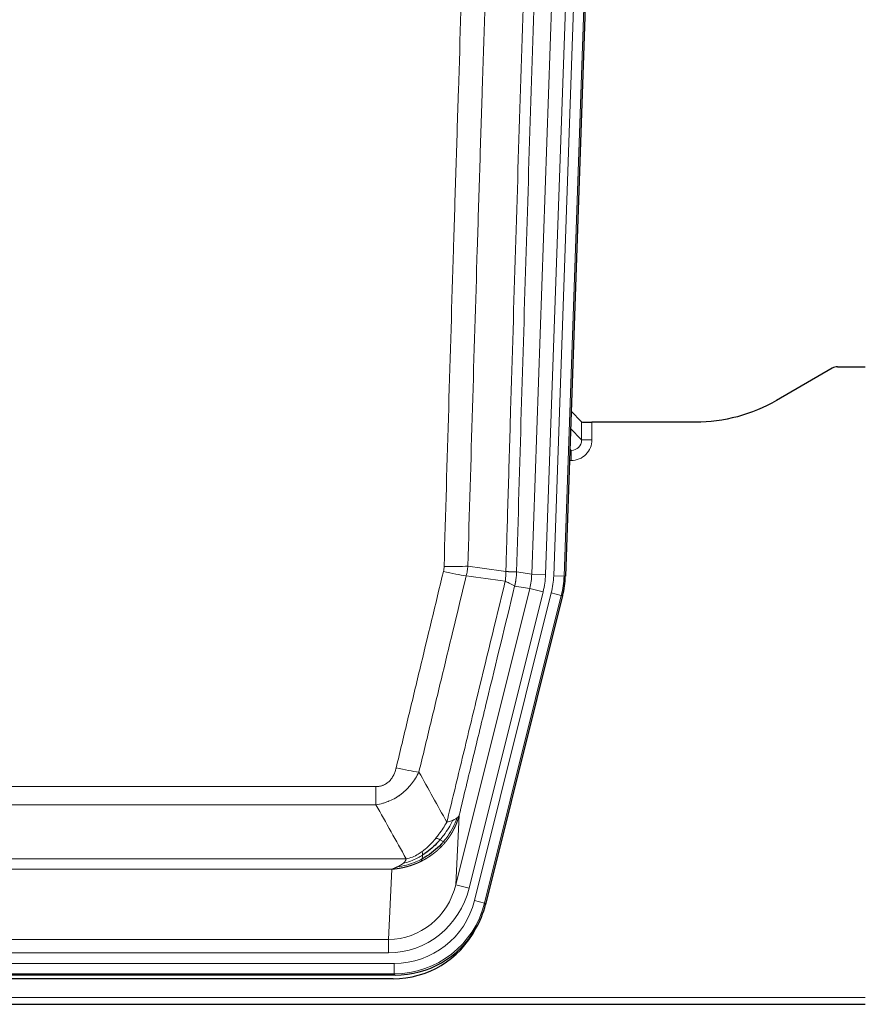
# Model space of a CAD drawing. Header units: inches. Extents: x 0 to 29700, y -16 to 21000.
# Tile 30 of 186: x 5429 to 5673, y 9386 to 9670. Entities that reach past the tile are written whole.
import ezdxf

# ---------------------------------------------------------------- set-up
doc = ezdxf.new("R2010")
doc.units = ezdxf.units.IN
doc.layers.add('254', color=7, linetype='Continuous', true_color=0xffffff)
doc.styles.add('latin_extended', font='simplex.shx')
doc.dimstyles.get("Standard").update_dxf_attribs({"dimtxt": 0.18, "dimasz": 0.18, "dimexe": 0.18, "dimexo": 0.0625, "dimgap": 0.09, "dimtad": 0, "dimtih": 1, "dimtoh": 1, "dimdec": 4, "dimzin": 0, "dimdsep": 46, "dimtxsty": 'Standard', "dimcen": 0.09, "dimadec": 0, "dimazin": 0, "dimtfac": 1, "dimtdec": 4, "dimtofl": 0, "dimtmove": 0, "dimatfit": 3, "dimfxl": 1, "dimtolj": 1, "dimtzin": 0, "dimarcsym": 0})

# ---------------------------------------------------------------- blocks, each defined once
blk = doc.blocks.new('_U9')
at = {"layer": '254', "color": 3, "linetype": 'Continuous', "lineweight": 13, "transparency": 16777216}
for p, q in [((778.09, 10345.84), (778.09, 10520.84)), ((1929.58, 10170.84), (728.09, 10170.84)), ((778.09, 9795.84), (778.09, 10170.84)), ((7290.58, 9795.84), (728.09, 9795.84)), ((778.09, 9620.84), (778.09, 9445.84))]:
    blk.add_line(p, q, dxfattribs=at)
at = {"layer": '254', "color": 3, "transparency": 16777216}
for points in [[(748.92, 10345.84), (807.25, 10345.84), (778.09, 10170.84)], [(807.25, 9620.84), (748.92, 9620.84), (778.09, 9795.84)]]:
    blk.add_solid(points, dxfattribs=at)
at = {"layer": 'Defpoints', "color": 0, "transparency": 16777216}
for p in [(778.09, 10170.84), (1979.58, 10170.84), (7340.58, 9795.84)]:
    blk.add_point(p, dxfattribs=at)
at = {"layer": '254', "color": 2, "lineweight": 13, "transparency": 16777216, "insert": (515.59, 9758.34), "char_height": 175, "attachment_point": 1, "rotation": 90, "style": 'latin_extended'}
blk.add_mtext('\\A1;\\C2;375', dxfattribs=at)

msp = doc.modelspace()

# ---------------------------------------------------------------- linework, layer by layer
at = {"layer": '254', "color": 110, "linetype": 'Continuous', "lineweight": 13}
for p, q in [((5583.619, 9509.729), (5596.73, 9885.172)), ((5599.724, 9885.067), (5586.613, 9509.624)), ((5577.28, 9510.198), (5590.346, 9884.369)), ((5594.338, 9884.23), (5581.272, 9510.059)), ((5588.478, 9552.271), (5591.692, 9548.943)), ((5591.692, 9548.943), (5591.681, 9554.174)), ((5594.68, 9554.072), (5594.69, 9549.025)), ((5588.699, 9545.935), (5588.272, 9546.378)), ((5588.256, 9545.935), (5588.699, 9545.935)), ((5588.699, 9545.935), (5588.699, 9543.016)), ((5588.699, 9543.016), (5588.154, 9543.016)), ((5572.903, 9510.813), (5577.28, 9510.198)), ((5577.28, 9510.198), (5581.272, 9510.059)), ((5586.613, 9509.624), (5583.619, 9509.729)), ((5586.613, 9509.624), (5586.987, 9509.572)), ((5576.699, 9506.063), (5572.347, 9506.675)), ((5555.347, 9420.425), (5576.699, 9506.063)), ((5559.223, 9419.459), (5580.574, 9505.097)), ((5560.748, 9415.832), (5582.922, 9504.767)), ((5585.829, 9504.042), (5563.655, 9415.107)), ((5576.699, 9506.063), (5580.574, 9505.097)), ((5585.829, 9504.042), (5582.922, 9504.767)), ((5586.202, 9503.99), (5585.829, 9504.042)), ((5326.911, 9448.78), (5532.254, 9448.78)), ((5532.254, 9443.539), (5532.254, 9448.78)), ((5532.254, 9443.539), (5326.911, 9443.539)), ((5556.304, 9440.481), (5555.347, 9420.425)), ((5318.18, 9427.92), (5540.985, 9427.92)), ((5536.872, 9424.89), (5322.292, 9424.89)), ((5535.904, 9404.611), (5536.872, 9424.89)), ((5559.223, 9419.459), (5555.347, 9420.425)), ((5563.655, 9415.107), (5560.748, 9415.832)), ((5563.655, 9415.107), (5563.948, 9414.732)), ((5323.261, 9404.611), (5535.904, 9404.611)), ((5535.904, 9400.747), (5535.904, 9404.611)), ((5535.904, 9400.747), (5323.261, 9400.747)), ((5321.672, 9397.663), (5537.493, 9397.663)), ((5537.493, 9394.667), (5537.493, 9397.663)), ((5537.493, 9394.667), (5321.672, 9394.667)), ((5537.786, 9394.292), (5537.493, 9394.667)), ((5185.582, 9387.807), (5673.582, 9387.807))]:
    msp.add_line(p, q, dxfattribs=at)
at = {"layer": '254', "color": 2, "linetype": 'Continuous', "lineweight": 25}
for p, q in [((5600.104, 9885.217), (5586.987, 9509.572)), ((5664.126, 9569.685), (5647.962, 9560.343)), ((5665.625, 9570.087), (5673.582, 9570.087)), ((5591.681, 9554.174), (5588.654, 9557.309)), ((5624.582, 9554.072), (5594.68, 9554.072)), ((5586.202, 9503.99), (5563.948, 9414.732)), ((5537.786, 9394.292), (5321.379, 9394.292)), ((5537.194, 9393.25), (5321.971, 9393.25)), ((5185.582, 9385.859), (5673.582, 9385.859))]:
    msp.add_line(p, q, dxfattribs=at)
for centre, major_axis, ratio, start_param, end_param in [((5665.628, 9567.082), (0.923, -2.86), 0.9982885, 2.8298327, 3.3530369), ((5594.679, 9554.177), (3, 0), 0.0349646, 3.1753451, 4.712515), ((5559.966, 9510.523, 0), (-26.774, 3.763), 0.9986144, 3.0370169, 3.2461684), ((5537.728, 9421.329, 0), (-16.66, 21.323), 0.9977958, 3.5187977, 3.8037475), ((5537.168, 9420.266), (-16.639, 21.297), 0.9990195, 2.4788434, 3.5628372), ((5537.728, 9421.329, 0), (-16.66, 21.323), 0.9977958, 2.4794378, 3.5187977)]:
    msp.add_ellipse(centre, major_axis=major_axis, ratio=ratio, start_param=start_param, end_param=end_param, dxfattribs=at)
at = {"layer": '254', "color": 110, "linetype": 'Continuous', "lineweight": 13}
for centre, major_axis, ratio, start_param, end_param in [((5588.687, 9549.025), (3.237, -5.067), 0.9977321, 5.7157535, 7.2865499), ((5588.687, 9548.946), (1.726, -2.474), 0.9943829, 5.6754356, 7.2462319), ((5594.69, 9548.946), (-3, -0.006), 0.0261769, 4.7123351, 6.249505), ((5551.949, 9513.518), (-9.996, 0.288), 0.1133347, 1.5740649, 2.3314742), ((5551.762, 9512.112), (-9.719, 2.353), 0.1107863, 1.5976112, 2.3432486), ((5557.254, 9510.904), (19.844, -2.789), 0.9980617, 6.1786096, 6.387761), ((5557.254, 9510.904), (23.799, -3.345), 0.9986144, 6.1786096, 6.387761), ((5559.601, 9510.574, 0), (-23.799, 3.345), 0.9986144, 3.0370169, 3.2461684), ((5559.601, 9510.574), (26.766, -3.762), 0.9989218, 6.1786096, 6.387761), ((5538.101, 9455.537), (9.722, -2.342), 0.1329353, 4.744395, 5.4873531), ((5535.983, 9425.594), (-1.001, -20.961), 0.9530564, 0.0460885, 1.3674009), ((5535.983, 9425.594, 0), (-1.185, -24.82), 0.9658521, 0.0460885, 1.3674009), ((5537.441, 9421.696, 0), (-14.809, 18.954), 0.9977958, 2.4794378, 3.8037475), ((5537.441, 9421.696), (16.651, -21.313), 0.9982842, 5.6210305, 6.9453401)]:
    msp.add_ellipse(centre, major_axis=major_axis, ratio=ratio, start_param=start_param, end_param=end_param, dxfattribs=at)
for points, knots in [([(5569.814, 9510.944), (5569.87, 9512.877), (5569.925, 9514.811), (5570.037, 9518.678), (5570.206, 9524.48), (5570.601, 9538.02), (5570.945, 9549.633), (5571.638, 9572.866), (5572.578, 9603.865), (5574.037, 9650.43), (5575.041, 9681.516), (5575.615, 9699.014), (5575.679, 9700.958), (5575.807, 9704.847), (5576, 9710.681), (5576.451, 9724.294), (5576.843, 9735.965), (5577.171, 9745.691), (5577.237, 9747.637), (5577.369, 9751.527), (5577.567, 9757.363), (5578.032, 9770.98), (5578.435, 9782.651), (5579.247, 9805.992), (5580.344, 9837.11), (5581.471, 9868.223), (5582.043, 9883.777)], [0, 0, 0, 0, 0.015625, 0.015625, 0.03125, 0.0625, 0.125, 0.125, 0.25, 0.375, 0.5, 0.5, 0.515625, 0.515625, 0.53125, 0.5625, 0.625, 0.625, 0.640625, 0.640625, 0.65625, 0.6875, 0.75, 0.75, 0.875, 1, 1, 1, 1]), ([(5585.098, 9882.302), (5584.528, 9866.803), (5583.404, 9835.801), (5582.31, 9804.795), (5581.5, 9781.537), (5581.099, 9769.908), (5580.635, 9756.34), (5580.437, 9750.525), (5580.306, 9746.648), (5580.24, 9744.71), (5579.912, 9735.018), (5579.522, 9723.389), (5579.072, 9709.825), (5578.88, 9704.013), (5578.752, 9700.138), (5578.688, 9698.2), (5578.116, 9680.765), (5577.115, 9649.792), (5575.66, 9603.396), (5574.254, 9557.067), (5573.348, 9526.224), (5572.903, 9510.813)], [0, 0, 0, 0, 0.125, 0.25, 0.25, 0.3125, 0.34375, 0.359375, 0.359375, 0.375, 0.375, 0.4375, 0.46875, 0.484375, 0.484375, 0.5, 0.5, 0.625, 0.75, 0.875, 1, 1, 1, 1]), ([(5551.949, 9512.384), (5552.387, 9527.622), (5553.277, 9558.122), (5554.198, 9588.67), (5554.9, 9611.598), (5555.136, 9619.244), (5555.612, 9634.542), (5555.852, 9642.194), (5556.577, 9665.158), (5557.068, 9680.474), (5557.692, 9699.628), (5557.817, 9703.458), (5558.068, 9711.12), (5558.447, 9722.612), (5558.829, 9734.105), (5559.6, 9757.09), (5560.642, 9787.737), (5562.25, 9833.709), (5563.35, 9864.357), (5563.908, 9879.682)], [0, 0, 0, 0, 0.125, 0.25, 0.25, 0.3125, 0.3125, 0.375, 0.375, 0.5, 0.5, 0.53125, 0.53125, 0.5625, 0.625, 0.625, 0.75, 0.875, 1, 1, 1, 1]), ([(5570.791, 9879.339), (5570.233, 9864.033), (5569.131, 9833.423), (5567.521, 9787.508), (5566.477, 9756.899), (5565.706, 9733.943), (5565.323, 9722.465), (5564.944, 9710.987), (5564.692, 9703.335), (5564.567, 9699.509), (5563.943, 9680.379), (5563.451, 9665.082), (5562.724, 9642.146), (5562.484, 9634.504), (5562.008, 9619.225), (5561.772, 9611.589), (5561.069, 9588.689), (5560.147, 9558.179), (5559.255, 9527.717), (5558.817, 9512.498)], [0, 0, 0, 0, 0.125, 0.25, 0.375, 0.375, 0.4375, 0.46875, 0.46875, 0.5, 0.5, 0.625, 0.625, 0.6875, 0.6875, 0.75, 0.75, 0.875, 1, 1, 1, 1]), ([(5551.949, 9512.384), (5551.942, 9512.145), (5551.924, 9511.909), (5551.861, 9511.438), (5551.818, 9511.204), (5551.762, 9510.972)], [0, 0, 0, 0, 0.5, 0.5, 1, 1, 1, 1]), ([(5538.101, 9454.171), (5539.235, 9458.898), (5540.37, 9463.627), (5542.642, 9473.088), (5543.78, 9477.821), (5547.195, 9492.021), (5549.476, 9501.494), (5551.762, 9510.972)], [0, 0, 0, 0, 0.25, 0.25, 0.5, 0.5, 1, 1, 1, 1]), ([(5558.358, 9509.699), (5556.07, 9500.233), (5553.786, 9490.774), (5550.367, 9476.593), (5549.228, 9471.867), (5546.953, 9462.419), (5545.816, 9457.697), (5544.681, 9452.976)], [0, 0, 0, 0, 0.5, 0.5, 0.75, 0.75, 1, 1, 1, 1]), ([(5569.814, 9510.944), (5569.793, 9510.466), (5569.777, 9509.99), (5569.719, 9509.045), (5569.677, 9508.575), (5569.602, 9508.109)], [0, 0, 0, 0, 0.5, 0.5, 1, 1, 1, 1]), ([(5569.814, 9510.944), (5569.826, 9510.943), (5569.852, 9510.94), (5569.89, 9510.937), (5569.928, 9510.934), (5569.966, 9510.931), (5570.004, 9510.928), (5570.043, 9510.925), (5570.081, 9510.922), (5570.12, 9510.919), (5570.159, 9510.916), (5570.197, 9510.913), (5570.236, 9510.91), (5570.275, 9510.907), (5570.314, 9510.904), (5570.353, 9510.901), (5570.392, 9510.898), (5570.432, 9510.896), (5570.471, 9510.893), (5570.51, 9510.89), (5570.549, 9510.887), (5570.588, 9510.885), (5570.628, 9510.882), (5570.667, 9510.879), (5570.706, 9510.877), (5570.745, 9510.874), (5570.784, 9510.872), (5570.823, 9510.869), (5570.863, 9510.867), (5570.902, 9510.865), (5570.94, 9510.862), (5570.979, 9510.86), (5571.018, 9510.858), (5571.057, 9510.856), (5571.095, 9510.853), (5571.134, 9510.851), (5571.172, 9510.849), (5571.211, 9510.847), (5571.249, 9510.845), (5571.287, 9510.843), (5571.324, 9510.841), (5571.362, 9510.839), (5571.4, 9510.837), (5571.437, 9510.836), (5571.474, 9510.834), (5571.511, 9510.832), (5571.548, 9510.831), (5571.584, 9510.829), (5571.62, 9510.827), (5571.656, 9510.826), (5571.692, 9510.825), (5571.727, 9510.823), (5571.763, 9510.822), (5571.797, 9510.821), (5571.832, 9510.819), (5571.866, 9510.818), (5571.9, 9510.817), (5571.934, 9510.816), (5571.967, 9510.815), (5572.002, 9510.814), (5572.039, 9510.813), (5572.078, 9510.812), (5572.115, 9510.811), (5572.152, 9510.81), (5572.188, 9510.809), (5572.223, 9510.808), (5572.257, 9510.807), (5572.29, 9510.807), (5572.323, 9510.806), (5572.355, 9510.806), (5572.386, 9510.805), (5572.416, 9510.805), (5572.445, 9510.804), (5572.473, 9510.804), (5572.501, 9510.804), (5572.527, 9510.804), (5572.553, 9510.803), (5572.578, 9510.803), (5572.602, 9510.803), (5572.625, 9510.803), (5572.647, 9510.803), (5572.669, 9510.804), (5572.689, 9510.804), (5572.709, 9510.804), (5572.728, 9510.804), (5572.746, 9510.804), (5572.763, 9510.805), (5572.779, 9510.805), (5572.794, 9510.806), (5572.808, 9510.806), (5572.822, 9510.807), (5572.835, 9510.807), (5572.846, 9510.808), (5572.857, 9510.808), (5572.867, 9510.809), (5572.876, 9510.81), (5572.884, 9510.811), (5572.891, 9510.811), (5572.898, 9510.812), (5572.901, 9510.813), (5572.903, 9510.813)], [0, 0, 0, 0, 0.0069372, 0.0139334, 0.0209887, 0.028103, 0.0352764, 0.0425088, 0.0498003, 0.0571509, 0.0645605, 0.0720292, 0.0795569, 0.0871437, 0.0947896, 0.1024945, 0.1102584, 0.1180815, 0.1259636, 0.1339048, 0.141905, 0.1499643, 0.1580827, 0.1662601, 0.1744966, 0.1827922, 0.1911468, 0.1995605, 0.2080333, 0.2165651, 0.225156, 0.233806, 0.2425151, 0.2512832, 0.2601104, 0.2689967, 0.277942, 0.2869465, 0.29601, 0.3051325, 0.3143142, 0.3235549, 0.3328547, 0.3422136, 0.3516315, 0.3611085, 0.3706446, 0.3802398, 0.3898941, 0.3996074, 0.4093798, 0.4192113, 0.4291019, 0.4390515, 0.4490602, 0.459128, 0.4692549, 0.4794409, 0.4896859, 0.4999901, 0.5124905, 0.524991, 0.5374914, 0.5499918, 0.5624922, 0.5749926, 0.587493, 0.5999934, 0.6124937, 0.6249941, 0.6374944, 0.6499948, 0.6624951, 0.6749954, 0.6874957, 0.699996, 0.7124963, 0.7249966, 0.7374968, 0.7499971, 0.7624973, 0.7749976, 0.7874978, 0.799998, 0.8124982, 0.8249984, 0.8374986, 0.8499988, 0.8624989, 0.8749991, 0.8874992, 0.8999993, 0.9124995, 0.9249996, 0.9374997, 0.9499998, 0.9624998, 0.9749999, 0.9875, 1, 1, 1, 1]), ([(5572.903, 9510.813), (5572.903, 9510.8), (5572.901, 9510.753), (5572.898, 9510.651), (5572.891, 9510.485), (5572.879, 9510.255), (5572.861, 9509.962), (5572.832, 9509.606), (5572.79, 9509.186), (5572.746, 9508.828), (5572.708, 9508.552), (5572.682, 9508.381), (5572.656, 9508.214), (5572.63, 9508.052), (5572.602, 9507.894), (5572.574, 9507.741), (5572.546, 9507.592), (5572.518, 9507.448), (5572.489, 9507.308), (5572.461, 9507.173), (5572.432, 9507.042), (5572.404, 9506.916), (5572.375, 9506.794), (5572.356, 9506.714), (5572.347, 9506.675)], [0, 0, 0, 0, 0.0092499, 0.0337179, 0.073404, 0.128308, 0.1984299, 0.2837694, 0.3843264, 0.5001005, 0.5424888, 0.5838484, 0.6241794, 0.6634821, 0.7017567, 0.7390032, 0.7752221, 0.8104134, 0.8445775, 0.8777146, 0.909825, 0.9409091, 0.9709673, 1, 1, 1, 1]), ([(5552.748, 9438.467), (5554.146, 9444.261), (5555.545, 9450.057), (5558.347, 9461.656), (5559.75, 9467.457), (5563.964, 9484.869), (5566.78, 9496.485), (5569.602, 9508.109)], [0, 0, 0, 0, 0.25, 0.25, 0.5, 0.5, 1, 1, 1, 1]), ([(5572.347, 9506.675), (5569.661, 9495.627), (5566.981, 9484.586), (5562.971, 9468.037), (5561.635, 9462.523), (5558.967, 9451.498), (5557.635, 9445.988), (5556.304, 9440.481)], [0, 0, 0, 0, 0.5, 0.5, 0.75, 0.75, 1, 1, 1, 1]), ([(5569.602, 9508.109), (5570.01, 9507.917), (5570.383, 9507.743), (5571.042, 9507.433), (5571.327, 9507.296), (5571.798, 9507.059), (5571.984, 9506.959), (5572.248, 9506.792), (5572.326, 9506.726), (5572.347, 9506.675)], [0, 0, 0, 0, 0.25, 0.25, 0.5, 0.5, 0.75, 0.75, 1, 1, 1, 1]), ([(5538.101, 9454.171), (5538.08, 9454.083), (5538.058, 9453.996), (5538.011, 9453.821), (5537.987, 9453.734), (5537.912, 9453.475), (5537.857, 9453.305), (5537.74, 9452.967), (5537.676, 9452.8), (5537.539, 9452.47), (5537.466, 9452.307), (5537.309, 9451.986), (5537.225, 9451.827), (5537.09, 9451.594), (5537.043, 9451.517), (5536.947, 9451.364), (5536.897, 9451.288), (5536.743, 9451.064), (5536.635, 9450.919), (5536.407, 9450.641), (5536.287, 9450.507), (5536.098, 9450.313), (5536.001, 9450.219), (5535.9, 9450.128), (5535.831, 9450.068), (5535.797, 9450.038), (5535.622, 9449.892), (5535.478, 9449.783), (5535.031, 9449.481), (5534.714, 9449.312), (5534.294, 9449.142), (5534.209, 9449.11), (5534.036, 9449.051), (5533.949, 9449.023), (5533.687, 9448.948), (5533.511, 9448.907), (5533.157, 9448.843), (5532.978, 9448.819), (5532.618, 9448.788), (5532.436, 9448.78), (5532.254, 9448.78)], [0, 0, 0, 0, 0.03125, 0.03125, 0.0625, 0.0625, 0.125, 0.125, 0.1875, 0.1875, 0.25, 0.25, 0.3125, 0.3125, 0.34375, 0.34375, 0.375, 0.375, 0.4375, 0.4375, 0.5, 0.5, 0.53125, 0.546875, 0.546875, 0.5625, 0.5625, 0.625, 0.625, 0.75, 0.75, 0.78125, 0.78125, 0.8125, 0.8125, 0.875, 0.875, 0.9375, 0.9375, 1, 1, 1, 1]), ([(5544.681, 9452.976), (5544.383, 9452.365), (5544.057, 9451.773), (5543.344, 9450.629), (5542.957, 9450.077), (5542.329, 9449.281), (5542.057, 9448.956), (5541.772, 9448.64), (5541.657, 9448.514), (5541.599, 9448.451), (5541.423, 9448.265), (5541.304, 9448.143), (5540.702, 9447.543), (5540.193, 9447.093), (5539.521, 9446.572), (5539.384, 9446.47), (5539.177, 9446.32), (5539.108, 9446.27), (5538.968, 9446.172), (5538.898, 9446.124), (5538.546, 9445.885), (5538.259, 9445.704), (5537.383, 9445.19), (5536.778, 9444.887), (5536.074, 9444.589), (5535.996, 9444.557), (5535.838, 9444.493), (5535.759, 9444.462), (5535.521, 9444.37), (5535.362, 9444.312), (5534.882, 9444.145), (5534.56, 9444.044), (5533.584, 9443.774), (5532.924, 9443.636), (5532.254, 9443.539)], [0, 0, 0, 0, 0.125, 0.125, 0.25, 0.25, 0.3125, 0.328125, 0.328125, 0.34375, 0.34375, 0.375, 0.375, 0.5, 0.5, 0.53125, 0.53125, 0.546875, 0.546875, 0.5625, 0.5625, 0.625, 0.625, 0.75, 0.75, 0.765625, 0.765625, 0.78125, 0.78125, 0.8125, 0.8125, 0.875, 0.875, 1, 1, 1, 1]), ([(5552.748, 9438.467), (5552.055, 9437.326), (5551.288, 9436.138), (5550.162, 9434.608), (5549.871, 9434.23), (5549.572, 9433.86)], [0, 0, 0, 0, 0.75, 0.75, 1, 1, 1, 1]), ([(5554.455, 9439.026), (5553.756, 9437.56), (5552.885, 9436.106), (5551.525, 9434.287), (5551.168, 9433.843), (5550.797, 9433.411)], [0, 0, 0, 0, 0.75, 0.75, 1, 1, 1, 1]), ([(5555.665, 9439.698), (5555.053, 9437.885), (5554.157, 9436.106), (5552.627, 9433.924), (5552.217, 9433.394), (5551.782, 9432.884)], [0, 0, 0, 0, 0.75, 0.75, 1, 1, 1, 1]), ([(5556.304, 9440.481), (5556.298, 9440.458), (5556.287, 9440.412), (5556.268, 9440.344), (5556.25, 9440.275), (5556.232, 9440.208), (5556.213, 9440.14), (5556.194, 9440.073), (5556.176, 9440.006), (5556.156, 9439.94), (5556.137, 9439.873), (5556.118, 9439.807), (5556.098, 9439.741), (5556.078, 9439.676), (5556.058, 9439.611), (5556.038, 9439.546), (5556.018, 9439.481), (5555.998, 9439.417), (5555.977, 9439.353), (5555.956, 9439.29), (5555.936, 9439.226), (5555.915, 9439.163), (5555.894, 9439.1), (5555.872, 9439.038), (5555.851, 9438.976), (5555.83, 9438.914), (5555.808, 9438.852), (5555.786, 9438.791), (5555.764, 9438.73), (5555.742, 9438.669), (5555.72, 9438.609), (5555.698, 9438.548), (5555.676, 9438.489), (5555.653, 9438.429), (5555.631, 9438.37), (5555.608, 9438.311), (5555.585, 9438.252), (5555.563, 9438.194), (5555.54, 9438.136), (5555.517, 9438.078), (5555.494, 9438.02), (5555.47, 9437.963), (5555.447, 9437.906), (5555.424, 9437.85), (5555.4, 9437.793), (5555.377, 9437.737), (5555.353, 9437.681), (5555.329, 9437.626), (5555.305, 9437.571), (5555.282, 9437.516), (5555.258, 9437.461), (5555.234, 9437.407), (5555.21, 9437.353), (5555.185, 9437.299), (5555.161, 9437.245), (5555.137, 9437.192), (5555.113, 9437.139), (5555.088, 9437.087), (5555.064, 9437.034), (5555.04, 9436.982), (5555.015, 9436.931), (5554.99, 9436.879), (5554.966, 9436.828), (5554.941, 9436.777), (5554.917, 9436.726), (5554.892, 9436.676), (5554.867, 9436.626), (5554.842, 9436.576), (5554.817, 9436.527), (5554.793, 9436.477), (5554.768, 9436.429), (5554.743, 9436.38), (5554.718, 9436.331), (5554.693, 9436.283), (5554.668, 9436.235), (5554.643, 9436.188), (5554.618, 9436.141), (5554.593, 9436.094), (5554.568, 9436.047), (5554.543, 9436), (5554.518, 9435.954), (5554.493, 9435.908), (5554.468, 9435.863), (5554.443, 9435.817), (5554.417, 9435.772), (5554.392, 9435.727), (5554.367, 9435.683), (5554.342, 9435.639), (5554.317, 9435.595), (5554.292, 9435.551), (5554.267, 9435.507), (5554.242, 9435.464), (5554.217, 9435.421), (5554.192, 9435.379), (5554.167, 9435.336), (5554.142, 9435.294), (5554.117, 9435.252), (5554.092, 9435.21), (5554.067, 9435.169), (5554.042, 9435.128), (5554.017, 9435.087), (5553.993, 9435.047), (5553.968, 9435.006), (5553.943, 9434.966), (5553.918, 9434.926), (5553.893, 9434.887), (5553.869, 9434.848), (5553.844, 9434.809), (5553.819, 9434.77), (5553.795, 9434.731), (5553.77, 9434.693), (5553.746, 9434.655), (5553.721, 9434.617), (5553.697, 9434.58), (5553.673, 9434.543), (5553.648, 9434.506), (5553.624, 9434.469), (5553.6, 9434.432), (5553.576, 9434.396), (5553.552, 9434.36), (5553.528, 9434.325), (5553.504, 9434.289), (5553.48, 9434.254), (5553.456, 9434.219), (5553.432, 9434.184), (5553.408, 9434.15), (5553.385, 9434.115), (5553.361, 9434.081), (5553.338, 9434.048), (5553.314, 9434.014), (5553.291, 9433.981), (5553.267, 9433.948), (5553.244, 9433.915), (5553.221, 9433.882), (5553.198, 9433.85), (5553.175, 9433.818), (5553.152, 9433.786), (5553.129, 9433.754), (5553.106, 9433.723), (5553.084, 9433.692), (5553.061, 9433.661), (5553.038, 9433.63), (5553.016, 9433.6), (5552.994, 9433.57), (5552.971, 9433.54), (5552.949, 9433.51), (5552.927, 9433.48), (5552.905, 9433.451), (5552.883, 9433.422), (5552.861, 9433.393), (5552.839, 9433.365), (5552.818, 9433.336), (5552.796, 9433.308), (5552.775, 9433.28), (5552.753, 9433.253), (5552.732, 9433.225), (5552.711, 9433.198), (5552.69, 9433.171), (5552.669, 9433.144), (5552.648, 9433.118), (5552.627, 9433.091), (5552.607, 9433.065), (5552.586, 9433.039), (5552.566, 9433.013), (5552.545, 9432.988), (5552.525, 9432.963), (5552.505, 9432.938), (5552.485, 9432.913), (5552.465, 9432.888), (5552.445, 9432.864), (5552.426, 9432.84), (5552.406, 9432.816), (5552.387, 9432.792), (5552.367, 9432.769), (5552.348, 9432.745), (5552.329, 9432.722), (5552.31, 9432.699), (5552.291, 9432.677), (5552.279, 9432.661), (5552.273, 9432.654)], [0, 0, 0, 0, 0.0080212, 0.0160154, 0.0239827, 0.0319231, 0.0398365, 0.0477229, 0.0555824, 0.0634149, 0.0712205, 0.0789992, 0.0867509, 0.0944756, 0.1021734, 0.1098443, 0.1174881, 0.1251051, 0.1326951, 0.1402581, 0.1477942, 0.1553034, 0.1627856, 0.1702408, 0.1776691, 0.1850704, 0.1924448, 0.1997923, 0.2071128, 0.2144063, 0.2216729, 0.2289126, 0.2361253, 0.243311, 0.2504698, 0.2576016, 0.2647065, 0.2717845, 0.2788355, 0.2858595, 0.2928566, 0.2998268, 0.30677, 0.3136862, 0.3205755, 0.3274379, 0.3342733, 0.3410817, 0.3478632, 0.3546178, 0.3613454, 0.3680461, 0.3747198, 0.3813665, 0.3879863, 0.3945792, 0.4011451, 0.4076841, 0.4141961, 0.4206811, 0.4271393, 0.4335704, 0.4399746, 0.4463519, 0.4527022, 0.4590256, 0.465322, 0.4715915, 0.477834, 0.4840496, 0.4902382, 0.4963999, 0.5025346, 0.5086424, 0.5147232, 0.5207771, 0.526804, 0.532804, 0.5387771, 0.5447232, 0.5506423, 0.5565345, 0.5623997, 0.568238, 0.5740494, 0.5798338, 0.5855912, 0.5913217, 0.5970253, 0.6027019, 0.6083515, 0.6139742, 0.61957, 0.6251388, 0.6306807, 0.6361956, 0.6416836, 0.6471446, 0.6525787, 0.6579858, 0.663366, 0.6687192, 0.6740455, 0.6793448, 0.6846172, 0.6898627, 0.6950812, 0.7002727, 0.7054373, 0.710575, 0.7156857, 0.7207694, 0.7258262, 0.7308561, 0.735859, 0.740835, 0.745784, 0.7507061, 0.7556012, 0.7604694, 0.7653107, 0.7701249, 0.7749123, 0.7796727, 0.7844061, 0.7891127, 0.7937922, 0.7984448, 0.8030705, 0.8076692, 0.812241, 0.8167858, 0.8213037, 0.8257947, 0.8302587, 0.8346957, 0.8391058, 0.843489, 0.8478452, 0.8521745, 0.8564768, 0.8607522, 0.8650006, 0.8692221, 0.8734166, 0.8775842, 0.8817249, 0.8858386, 0.8899254, 0.8939852, 0.8980181, 0.902024, 0.906003, 0.909955, 0.9138802, 0.9177783, 0.9216495, 0.9254938, 0.9293111, 0.9331015, 0.936865, 0.9406015, 0.944311, 0.9479937, 0.9516493, 0.9552781, 0.9588799, 0.9624547, 0.9660026, 0.9695236, 0.9730176, 0.9764847, 0.9799249, 0.9833381, 0.9867243, 0.9900837, 0.993416, 0.9967215, 1, 1, 1, 1]), ([(5554.455, 9439.026), (5554.332, 9438.975), (5554.204, 9438.925), (5553.872, 9438.802), (5553.661, 9438.732), (5553.219, 9438.595), (5552.988, 9438.53), (5552.748, 9438.467)], [0, 0, 0, 0, 0.25, 0.25, 0.625, 0.625, 1, 1, 1, 1]), ([(5555.665, 9439.698), (5555.626, 9439.667), (5555.586, 9439.637), (5555.418, 9439.518), (5555.279, 9439.432), (5554.976, 9439.264), (5554.812, 9439.182), (5554.576, 9439.077), (5554.516, 9439.051), (5554.455, 9439.026)], [0, 0, 0, 0, 0.125, 0.125, 0.5, 0.5, 0.875, 0.875, 1, 1, 1, 1]), ([(5556.304, 9440.481), (5556.22, 9440.272), (5556.078, 9440.072), (5555.815, 9439.82), (5555.743, 9439.758), (5555.665, 9439.698)], [0, 0, 0, 0, 0.75, 0.75, 1, 1, 1, 1]), ([(5552.273, 9432.654), (5552.258, 9432.636), (5552.229, 9432.601), (5552.184, 9432.549), (5552.14, 9432.497), (5552.096, 9432.445), (5552.051, 9432.393), (5552.007, 9432.341), (5551.962, 9432.29), (5551.917, 9432.239), (5551.872, 9432.188), (5551.827, 9432.137), (5551.782, 9432.086), (5551.737, 9432.036), (5551.691, 9431.986), (5551.646, 9431.936), (5551.6, 9431.887), (5551.555, 9431.837), (5551.509, 9431.788), (5551.463, 9431.739), (5551.417, 9431.691), (5551.371, 9431.642), (5551.325, 9431.594), (5551.279, 9431.546), (5551.233, 9431.498), (5551.187, 9431.45), (5551.14, 9431.403), (5551.094, 9431.356), (5551.047, 9431.309), (5551.001, 9431.262), (5550.954, 9431.215), (5550.907, 9431.169), (5550.86, 9431.123), (5550.813, 9431.077), (5550.766, 9431.031), (5550.719, 9430.986), (5550.672, 9430.941), (5550.625, 9430.896), (5550.578, 9430.851), (5550.53, 9430.806), (5550.483, 9430.762), (5550.436, 9430.718), (5550.388, 9430.674), (5550.34, 9430.63), (5550.293, 9430.587), (5550.245, 9430.543), (5550.197, 9430.5), (5550.15, 9430.457), (5550.102, 9430.415), (5550.054, 9430.372), (5550.006, 9430.33), (5549.958, 9430.288), (5549.91, 9430.246), (5549.862, 9430.204), (5549.814, 9430.163), (5549.765, 9430.122), (5549.717, 9430.081), (5549.669, 9430.04), (5549.62, 9430), (5549.572, 9429.959), (5549.524, 9429.919), (5549.475, 9429.879), (5549.427, 9429.839), (5549.378, 9429.8), (5549.33, 9429.76), (5549.281, 9429.721), (5549.232, 9429.682), (5549.184, 9429.644), (5549.135, 9429.605), (5549.086, 9429.567), (5549.038, 9429.529), (5548.989, 9429.491), (5548.94, 9429.453), (5548.891, 9429.416), (5548.842, 9429.379), (5548.793, 9429.342), (5548.744, 9429.305), (5548.695, 9429.268), (5548.646, 9429.232), (5548.597, 9429.195), (5548.548, 9429.159), (5548.499, 9429.123), (5548.45, 9429.088), (5548.401, 9429.052), (5548.352, 9429.017), (5548.303, 9428.982), (5548.254, 9428.947), (5548.205, 9428.912), (5548.156, 9428.878), (5548.107, 9428.843), (5548.058, 9428.809), (5548.008, 9428.775), (5547.959, 9428.742), (5547.91, 9428.708), (5547.861, 9428.675), (5547.812, 9428.642), (5547.763, 9428.609), (5547.713, 9428.576), (5547.664, 9428.544), (5547.615, 9428.511), (5547.566, 9428.479), (5547.517, 9428.447), (5547.468, 9428.415), (5547.418, 9428.384), (5547.369, 9428.352), (5547.32, 9428.321), (5547.271, 9428.29), (5547.222, 9428.259), (5547.173, 9428.228), (5547.123, 9428.198), (5547.074, 9428.168), (5547.025, 9428.137), (5546.976, 9428.108), (5546.927, 9428.078), (5546.878, 9428.048), (5546.829, 9428.019), (5546.78, 9427.99), (5546.731, 9427.961), (5546.682, 9427.932), (5546.633, 9427.903), (5546.584, 9427.875), (5546.535, 9427.846), (5546.486, 9427.818), (5546.437, 9427.79), (5546.388, 9427.762), (5546.339, 9427.735), (5546.29, 9427.707), (5546.241, 9427.68), (5546.192, 9427.653), (5546.143, 9427.626), (5546.095, 9427.6), (5546.046, 9427.573), (5545.997, 9427.547), (5545.948, 9427.52), (5545.9, 9427.494), (5545.851, 9427.469), (5545.803, 9427.443), (5545.754, 9427.417), (5545.705, 9427.392), (5545.657, 9427.367), (5545.608, 9427.342), (5545.56, 9427.317), (5545.512, 9427.292), (5545.463, 9427.268), (5545.415, 9427.243), (5545.366, 9427.219), (5545.318, 9427.195), (5545.286, 9427.179), (5545.27, 9427.171)], [0, 0, 0, 0, 0.0076941, 0.0153765, 0.0230472, 0.0307061, 0.0383534, 0.045989, 0.0536129, 0.061225, 0.0688255, 0.0764143, 0.0839914, 0.0915567, 0.0991104, 0.1066524, 0.1141827, 0.1217013, 0.1292082, 0.1367034, 0.1441869, 0.1516588, 0.1591189, 0.1665674, 0.1740041, 0.1814292, 0.1888426, 0.1962444, 0.2036344, 0.2110128, 0.2183794, 0.2257344, 0.2330778, 0.2404094, 0.2477294, 0.2550377, 0.2623343, 0.2696193, 0.2768926, 0.2841542, 0.2914041, 0.2986424, 0.305869, 0.313084, 0.3202872, 0.3274789, 0.3346588, 0.3418271, 0.3489838, 0.3561287, 0.3632621, 0.3703837, 0.3774937, 0.3845921, 0.3916788, 0.3987539, 0.4058173, 0.412869, 0.4199092, 0.4269376, 0.4339544, 0.4409596, 0.4479532, 0.454935, 0.4619053, 0.4688639, 0.4758109, 0.4827462, 0.4896699, 0.496582, 0.5034825, 0.5103713, 0.5172485, 0.524114, 0.5309679, 0.5378102, 0.5446409, 0.55146, 0.5582674, 0.5650632, 0.5718474, 0.57862, 0.5853809, 0.5921303, 0.598868, 0.6055941, 0.6123087, 0.6190116, 0.6257029, 0.6323825, 0.6390506, 0.6457071, 0.652352, 0.6589853, 0.665607, 0.672217, 0.6788155, 0.6854024, 0.6919777, 0.6985414, 0.7050935, 0.7116341, 0.718163, 0.7246804, 0.7311862, 0.7376804, 0.744163, 0.750634, 0.7570935, 0.7635413, 0.7699776, 0.7764024, 0.7828155, 0.7892171, 0.7956072, 0.8019856, 0.8083525, 0.8147079, 0.8210516, 0.8273839, 0.8337045, 0.8400136, 0.8463112, 0.8525972, 0.8588716, 0.8651345, 0.8713859, 0.8776257, 0.8838539, 0.8900706, 0.8962758, 0.9024695, 0.9086516, 0.9148221, 0.9209812, 0.9271287, 0.9332646, 0.9393891, 0.945502, 0.9516034, 0.9576933, 0.9637717, 0.9698385, 0.9758938, 0.9819376, 0.9879699, 0.9939907, 1, 1, 1, 1]), ([(5549.572, 9433.86), (5549.423, 9433.675), (5549.271, 9433.492), (5548.657, 9432.768), (5548.178, 9432.247), (5547.184, 9431.266), (5546.669, 9430.806), (5545.962, 9430.247), (5545.783, 9430.112), (5545.603, 9429.981)], [0, 0, 0, 0, 0.125, 0.125, 0.5, 0.5, 0.875, 0.875, 1, 1, 1, 1]), ([(5550.797, 9433.411), (5550.698, 9433.459), (5550.597, 9433.507), (5550.34, 9433.621), (5550.182, 9433.685), (5549.872, 9433.792), (5549.718, 9433.834), (5549.572, 9433.86)], [0, 0, 0, 0, 0.25, 0.25, 0.625, 0.625, 1, 1, 1, 1]), ([(5551.782, 9432.884), (5551.752, 9432.901), (5551.719, 9432.919), (5551.585, 9432.994), (5551.472, 9433.057), (5551.222, 9433.193), (5551.086, 9433.265), (5550.895, 9433.363), (5550.846, 9433.387), (5550.797, 9433.411)], [0, 0, 0, 0, 0.125, 0.125, 0.5, 0.5, 0.875, 0.875, 1, 1, 1, 1]), ([(5552.273, 9432.654), (5552.201, 9432.667), (5552.102, 9432.711), (5551.9, 9432.819), (5551.844, 9432.85), (5551.782, 9432.884)], [0, 0, 0, 0, 0.75, 0.75, 1, 1, 1, 1]), ([(5545.603, 9429.981), (5545.243, 9429.72), (5544.875, 9429.478), (5543.382, 9428.598), (5542.205, 9428.133), (5540.985, 9427.92)], [0, 0, 0, 0, 0.25, 0.25, 1, 1, 1, 1]), ([(5545.753, 9429), (5545.755, 9429.098), (5545.753, 9429.195), (5545.74, 9429.429), (5545.724, 9429.563), (5545.676, 9429.799), (5545.644, 9429.902), (5545.603, 9429.981)], [0, 0, 0, 0, 0.25, 0.25, 0.625, 0.625, 1, 1, 1, 1]), ([(5545.27, 9427.171), (5545.248, 9427.161), (5545.205, 9427.139), (5545.14, 9427.108), (5545.075, 9427.076), (5545.01, 9427.045), (5544.945, 9427.014), (5544.88, 9426.984), (5544.815, 9426.953), (5544.749, 9426.923), (5544.684, 9426.893), (5544.619, 9426.863), (5544.554, 9426.834), (5544.489, 9426.805), (5544.424, 9426.776), (5544.358, 9426.747), (5544.293, 9426.719), (5544.228, 9426.69), (5544.163, 9426.662), (5544.098, 9426.635), (5544.032, 9426.607), (5543.967, 9426.58), (5543.902, 9426.553), (5543.837, 9426.526), (5543.771, 9426.5), (5543.706, 9426.473), (5543.641, 9426.447), (5543.576, 9426.421), (5543.51, 9426.396), (5543.445, 9426.37), (5543.38, 9426.345), (5543.315, 9426.32), (5543.25, 9426.296), (5543.184, 9426.271), (5543.119, 9426.247), (5543.054, 9426.223), (5542.989, 9426.199), (5542.924, 9426.176), (5542.859, 9426.153), (5542.793, 9426.13), (5542.728, 9426.107), (5542.663, 9426.084), (5542.598, 9426.062), (5542.533, 9426.04), (5542.468, 9426.018), (5542.403, 9425.996), (5542.338, 9425.975), (5542.273, 9425.954), (5542.208, 9425.933), (5542.143, 9425.912), (5542.079, 9425.891), (5542.014, 9425.871), (5541.949, 9425.851), (5541.884, 9425.831), (5541.819, 9425.811), (5541.755, 9425.792), (5541.69, 9425.772), (5541.625, 9425.753), (5541.561, 9425.735), (5541.496, 9425.716), (5541.432, 9425.698), (5541.367, 9425.679), (5541.303, 9425.662), (5541.238, 9425.644), (5541.174, 9425.626), (5541.109, 9425.609), (5541.045, 9425.592), (5540.981, 9425.575), (5540.917, 9425.558), (5540.852, 9425.542), (5540.788, 9425.526), (5540.724, 9425.51), (5540.66, 9425.494), (5540.596, 9425.478), (5540.532, 9425.463), (5540.468, 9425.447), (5540.404, 9425.432), (5540.341, 9425.418), (5540.277, 9425.403), (5540.213, 9425.389), (5540.15, 9425.374), (5540.086, 9425.36), (5540.022, 9425.346), (5539.959, 9425.333), (5539.896, 9425.319), (5539.832, 9425.306), (5539.769, 9425.293), (5539.706, 9425.28), (5539.642, 9425.268), (5539.579, 9425.255), (5539.516, 9425.243), (5539.453, 9425.231), (5539.39, 9425.219), (5539.327, 9425.208), (5539.265, 9425.196), (5539.202, 9425.185), (5539.139, 9425.174), (5539.077, 9425.163), (5539.014, 9425.152), (5538.952, 9425.142), (5538.889, 9425.131), (5538.827, 9425.121), (5538.765, 9425.111), (5538.702, 9425.101), (5538.64, 9425.092), (5538.578, 9425.082), (5538.516, 9425.073), (5538.454, 9425.064), (5538.392, 9425.055), (5538.331, 9425.047), (5538.269, 9425.038), (5538.207, 9425.03), (5538.146, 9425.022), (5538.084, 9425.014), (5538.023, 9425.006), (5537.962, 9424.998), (5537.901, 9424.991), (5537.839, 9424.983), (5537.778, 9424.976), (5537.717, 9424.969), (5537.656, 9424.963), (5537.596, 9424.956), (5537.535, 9424.95), (5537.474, 9424.943), (5537.414, 9424.937), (5537.353, 9424.931), (5537.293, 9424.926), (5537.232, 9424.92), (5537.172, 9424.915), (5537.112, 9424.909), (5537.052, 9424.904), (5536.992, 9424.899), (5536.932, 9424.895), (5536.892, 9424.892), (5536.872, 9424.89)], [0, 0, 0, 0, 0.0081592, 0.0163092, 0.0244501, 0.0325819, 0.0407045, 0.0488181, 0.0569225, 0.0650178, 0.0731041, 0.0811812, 0.0892493, 0.0973083, 0.1053581, 0.113399, 0.1214307, 0.1294534, 0.137467, 0.1454716, 0.1534671, 0.1614536, 0.169431, 0.1773994, 0.1853588, 0.1933091, 0.2012504, 0.2091827, 0.217106, 0.2250203, 0.2329256, 0.2408219, 0.2487092, 0.2565875, 0.2644568, 0.2723172, 0.2801686, 0.288011, 0.2958444, 0.303669, 0.3114845, 0.3192911, 0.3270888, 0.3348775, 0.3426574, 0.3504282, 0.3581902, 0.3659433, 0.3736874, 0.3814227, 0.389149, 0.3968665, 0.4045751, 0.4122748, 0.4199656, 0.4276476, 0.4353206, 0.4429849, 0.4506403, 0.4582868, 0.4659245, 0.4735534, 0.4811734, 0.4887846, 0.496387, 0.5039805, 0.5115653, 0.5191413, 0.5267084, 0.5342668, 0.5418164, 0.5493572, 0.5568893, 0.5644125, 0.5719271, 0.5794328, 0.5869298, 0.5944181, 0.6018976, 0.6093684, 0.6168305, 0.6242839, 0.6317285, 0.6391644, 0.6465917, 0.6540102, 0.6614201, 0.6688212, 0.6762137, 0.6835975, 0.6909727, 0.6983392, 0.705697, 0.7130462, 0.7203868, 0.7277187, 0.735042, 0.7423567, 0.7496628, 0.7569603, 0.7642491, 0.7715294, 0.7788011, 0.7860642, 0.7933187, 0.8005646, 0.807802, 0.8150309, 0.8222512, 0.8294629, 0.8366661, 0.8438608, 0.851047, 0.8582246, 0.8653938, 0.8725544, 0.8797065, 0.8868502, 0.8939854, 0.9011121, 0.9082303, 0.9153401, 0.9224414, 0.9295343, 0.9366187, 0.9436947, 0.9507623, 0.9578214, 0.9648722, 0.9719145, 0.9789485, 0.985974, 0.9929912, 1, 1, 1, 1]), ([(5545.585, 9427.884), (5545.007, 9427.574), (5544.419, 9427.292), (5542.045, 9426.287), (5540.216, 9425.804), (5538.443, 9425.581)], [0, 0, 0, 0, 0.25, 0.25, 1, 1, 1, 1]), ([(5545.753, 9429), (5545.296, 9428.707), (5544.832, 9428.436), (5542.961, 9427.443), (5541.525, 9426.902), (5540.114, 9426.582)], [0, 0, 0, 0, 0.25, 0.25, 1, 1, 1, 1]), ([(5540.114, 9426.582), (5540.122, 9426.588), (5540.138, 9426.601), (5540.162, 9426.621), (5540.185, 9426.641), (5540.208, 9426.661), (5540.231, 9426.68), (5540.253, 9426.7), (5540.275, 9426.72), (5540.297, 9426.74), (5540.318, 9426.76), (5540.339, 9426.78), (5540.36, 9426.8), (5540.38, 9426.82), (5540.4, 9426.84), (5540.42, 9426.86), (5540.439, 9426.88), (5540.458, 9426.9), (5540.477, 9426.92), (5540.495, 9426.941), (5540.513, 9426.961), (5540.531, 9426.981), (5540.548, 9427.001), (5540.565, 9427.021), (5540.582, 9427.042), (5540.598, 9427.062), (5540.614, 9427.082), (5540.63, 9427.103), (5540.645, 9427.123), (5540.66, 9427.143), (5540.675, 9427.164), (5540.689, 9427.184), (5540.703, 9427.204), (5540.717, 9427.225), (5540.73, 9427.245), (5540.743, 9427.266), (5540.756, 9427.286), (5540.768, 9427.306), (5540.78, 9427.327), (5540.792, 9427.347), (5540.803, 9427.368), (5540.814, 9427.388), (5540.825, 9427.409), (5540.836, 9427.429), (5540.846, 9427.45), (5540.855, 9427.47), (5540.865, 9427.491), (5540.874, 9427.511), (5540.882, 9427.531), (5540.891, 9427.552), (5540.899, 9427.572), (5540.907, 9427.593), (5540.914, 9427.613), (5540.921, 9427.634), (5540.928, 9427.654), (5540.934, 9427.675), (5540.94, 9427.695), (5540.946, 9427.716), (5540.951, 9427.736), (5540.957, 9427.757), (5540.961, 9427.777), (5540.966, 9427.797), (5540.97, 9427.818), (5540.974, 9427.838), (5540.977, 9427.859), (5540.98, 9427.879), (5540.983, 9427.899), (5540.984, 9427.913), (5540.985, 9427.92)], [0, 0, 0, 0, 0.0185022, 0.0368847, 0.0551481, 0.073293, 0.0913199, 0.1092294, 0.1270222, 0.1446988, 0.1622598, 0.1797059, 0.1970378, 0.2142561, 0.2313614, 0.2483544, 0.265236, 0.2820066, 0.2986672, 0.3152184, 0.331661, 0.3479958, 0.3642235, 0.380345, 0.3963611, 0.4122725, 0.4280803, 0.4437851, 0.459388, 0.4748898, 0.4902915, 0.5055939, 0.5207981, 0.535905, 0.5509156, 0.565831, 0.5806521, 0.5953801, 0.6100159, 0.6245607, 0.6390157, 0.6533819, 0.6676604, 0.6818526, 0.6959596, 0.7099825, 0.7239227, 0.7377815, 0.75156, 0.7652597, 0.7788818, 0.7924277, 0.8058989, 0.8192966, 0.8326224, 0.8458776, 0.8590638, 0.8721825, 0.8852351, 0.8982233, 0.9111485, 0.9240124, 0.9368166, 0.9495628, 0.9622525, 0.9748874, 0.9874694, 1, 1, 1, 1]), ([(5545.27, 9427.171), (5545.303, 9427.23), (5545.342, 9427.299), (5545.424, 9427.461), (5545.467, 9427.553), (5545.534, 9427.728), (5545.56, 9427.804), (5545.585, 9427.884)], [0, 0, 0, 0, 0.375, 0.375, 0.75, 0.75, 1, 1, 1, 1]), ([(5545.585, 9427.884), (5545.597, 9427.924), (5545.608, 9427.965), (5545.653, 9428.134), (5545.682, 9428.27), (5545.726, 9428.555), (5545.741, 9428.704), (5545.751, 9428.901), (5545.752, 9428.95), (5545.753, 9429)], [0, 0, 0, 0, 0.125, 0.125, 0.5, 0.5, 0.875, 0.875, 1, 1, 1, 1]), ([(5536.872, 9424.89), (5536.878, 9424.892), (5536.888, 9424.897), (5536.904, 9424.904), (5536.921, 9424.911), (5536.938, 9424.918), (5536.956, 9424.926), (5536.973, 9424.933), (5536.992, 9424.941), (5537.01, 9424.949), (5537.029, 9424.957), (5537.049, 9424.965), (5537.069, 9424.973), (5537.089, 9424.982), (5537.109, 9424.99), (5537.13, 9424.999), (5537.152, 9425.008), (5537.173, 9425.017), (5537.196, 9425.026), (5537.218, 9425.036), (5537.241, 9425.045), (5537.265, 9425.055), (5537.288, 9425.065), (5537.312, 9425.075), (5537.337, 9425.086), (5537.362, 9425.096), (5537.387, 9425.107), (5537.413, 9425.118), (5537.439, 9425.129), (5537.465, 9425.14), (5537.492, 9425.152), (5537.52, 9425.163), (5537.547, 9425.175), (5537.575, 9425.187), (5537.604, 9425.2), (5537.633, 9425.212), (5537.662, 9425.225), (5537.692, 9425.238), (5537.722, 9425.251), (5537.752, 9425.264), (5537.783, 9425.278), (5537.814, 9425.292), (5537.846, 9425.306), (5537.878, 9425.32), (5537.91, 9425.335), (5537.943, 9425.349), (5537.976, 9425.364), (5538.01, 9425.379), (5538.044, 9425.395), (5538.078, 9425.411), (5538.113, 9425.426), (5538.148, 9425.443), (5538.183, 9425.459), (5538.219, 9425.476), (5538.256, 9425.493), (5538.292, 9425.51), (5538.33, 9425.527), (5538.367, 9425.545), (5538.405, 9425.563), (5538.43, 9425.575), (5538.443, 9425.581)], [0, 0, 0, 0, 0.0121901, 0.0245516, 0.0370849, 0.0497905, 0.0626689, 0.0757204, 0.0889455, 0.1023447, 0.1159182, 0.1296666, 0.14359, 0.1576889, 0.1719636, 0.1864145, 0.2010418, 0.2158458, 0.2308268, 0.2459852, 0.261321, 0.2768347, 0.2925265, 0.3083966, 0.3244452, 0.3406727, 0.357079, 0.3736646, 0.3904296, 0.4073742, 0.4244986, 0.4418029, 0.4592875, 0.4769523, 0.4947976, 0.5128236, 0.5310305, 0.5494183, 0.5679872, 0.5867374, 0.605669, 0.6247822, 0.644077, 0.6635537, 0.6832123, 0.7030529, 0.7230758, 0.7432809, 0.7636685, 0.7842385, 0.8049912, 0.8259267, 0.8470449, 0.8683461, 0.8898303, 0.9114976, 0.9333482, 0.955382, 0.9775993, 1, 1, 1, 1]), ([(5538.443, 9425.581), (5538.457, 9425.588), (5538.485, 9425.602), (5538.527, 9425.622), (5538.568, 9425.642), (5538.607, 9425.661), (5538.645, 9425.68), (5538.683, 9425.699), (5538.719, 9425.717), (5538.754, 9425.735), (5538.789, 9425.753), (5538.822, 9425.77), (5538.854, 9425.787), (5538.885, 9425.803), (5538.915, 9425.819), (5538.944, 9425.834), (5538.972, 9425.849), (5538.999, 9425.863), (5539.024, 9425.877), (5539.049, 9425.89), (5539.073, 9425.903), (5539.095, 9425.916), (5539.117, 9425.927), (5539.137, 9425.939), (5539.157, 9425.949), (5539.175, 9425.96), (5539.193, 9425.969), (5539.209, 9425.978), (5539.224, 9425.987), (5539.238, 9425.995), (5539.252, 9426.002), (5539.264, 9426.009), (5539.275, 9426.015), (5539.285, 9426.021), (5539.293, 9426.026), (5539.301, 9426.031), (5539.308, 9426.034), (5539.314, 9426.038), (5539.319, 9426.04), (5539.331, 9426.048), (5539.352, 9426.06), (5539.381, 9426.077), (5539.409, 9426.094), (5539.438, 9426.111), (5539.466, 9426.128), (5539.493, 9426.145), (5539.521, 9426.162), (5539.548, 9426.179), (5539.574, 9426.196), (5539.6, 9426.213), (5539.626, 9426.23), (5539.652, 9426.246), (5539.677, 9426.263), (5539.702, 9426.28), (5539.727, 9426.296), (5539.751, 9426.313), (5539.775, 9426.329), (5539.799, 9426.345), (5539.822, 9426.362), (5539.845, 9426.378), (5539.868, 9426.394), (5539.89, 9426.41), (5539.912, 9426.426), (5539.934, 9426.442), (5539.955, 9426.458), (5539.977, 9426.474), (5539.997, 9426.489), (5540.018, 9426.505), (5540.038, 9426.52), (5540.057, 9426.536), (5540.077, 9426.551), (5540.096, 9426.566), (5540.108, 9426.577), (5540.114, 9426.582)], [0, 0, 0, 0, 0.0247661, 0.0489206, 0.0724636, 0.0953949, 0.1177147, 0.1394229, 0.1605195, 0.1810045, 0.2008779, 0.2201398, 0.23879, 0.2568287, 0.2742558, 0.2910713, 0.3072753, 0.3228676, 0.3378484, 0.3522176, 0.3659752, 0.3791212, 0.3916556, 0.4035785, 0.4148897, 0.4255894, 0.4356775, 0.445154, 0.454019, 0.4622723, 0.4699141, 0.4769443, 0.4833629, 0.48917, 0.4943654, 0.4989493, 0.5029216, 0.5062824, 0.5090316, 0.5111692, 0.5284651, 0.5456049, 0.5625886, 0.5794163, 0.5960881, 0.612604, 0.6289642, 0.6451687, 0.6612176, 0.6771111, 0.6928491, 0.7084319, 0.7238594, 0.7391318, 0.7542492, 0.7692118, 0.7840195, 0.7986726, 0.8131712, 0.8275153, 0.8417051, 0.8557408, 0.8696224, 0.8833501, 0.8969241, 0.9103445, 0.9236114, 0.936725, 0.9496856, 0.9624932, 0.975148, 0.9876502, 1, 1, 1, 1])]:
    msp.add_open_spline(points, degree=3, knots=knots, dxfattribs=at)
at = {"layer": '254', "color": 2, "linetype": 'Continuous', "lineweight": 25}
for points, knots in [([(5647.962, 9560.343), (5644.429, 9558.301), (5640.627, 9556.724), (5632.744, 9554.61), (5628.663, 9554.072), (5624.582, 9554.072)], [0, 0, 0, 0, 0.5, 0.5, 1, 1, 1, 1]), ([(5551.782, 9432.884), (5551.565, 9432.629), (5551.341, 9432.378), (5550.423, 9431.398), (5549.682, 9430.711), (5548.117, 9429.451), (5547.294, 9428.879), (5546.16, 9428.201), (5545.874, 9428.039), (5545.585, 9427.884)], [0, 0, 0, 0, 0.125, 0.125, 0.5, 0.5, 0.875, 0.875, 1, 1, 1, 1]), ([(5550.797, 9433.411), (5550.611, 9433.195), (5550.422, 9432.982), (5549.65, 9432.146), (5549.04, 9431.55), (5547.77, 9430.439), (5547.111, 9429.923), (5546.209, 9429.297), (5545.982, 9429.146), (5545.753, 9429)], [0, 0, 0, 0, 0.125, 0.125, 0.5, 0.5, 0.875, 0.875, 1, 1, 1, 1])]:
    msp.add_open_spline(points, degree=3, knots=knots, dxfattribs=at)
at = {"layer": '254', "color": 110, "linetype": 'Continuous', "lineweight": 13}
for points in [[(5558.817, 9512.498), (5558.776, 9512.025), (5558.659, 9511.085), (5558.471, 9510.158), (5558.358, 9509.699)], [(5558.817, 9512.498), (5562.483, 9511.982), (5566.149, 9511.464), (5569.814, 9510.944)], [(5569.602, 9508.109), (5565.854, 9508.641), (5562.107, 9509.171), (5558.358, 9509.699)], [(5544.681, 9452.976), (5547.385, 9448.144), (5550.074, 9443.308), (5552.748, 9438.467)], [(5540.985, 9427.92), (5538.092, 9433.132), (5535.181, 9438.338), (5532.254, 9443.539)]]:
    msp.add_open_spline(points, degree=3, dxfattribs=at)

# ---------------------------------------------------------------- dimensions: what is measured, and where the dimension line sits
at = {"layer": '254', "color": 2, "linetype": 'Continuous', "lineweight": 13}
dim = msp.add_linear_dim(base=(778.088, 10170.837), p1=(7340.583, 9795.837), p2=(1979.583, 10170.837), angle=90, text='\\C2;375', dimstyle='Standard', override={"dimscale": 50, "dimtxt": 3.5, "dimasz": 3.5, "dimexe": 1, "dimexo": 1, "dimgap": 1.75, "dimtad": 1, "dimtih": 0, "dimtoh": 0, "dimdec": 2, "dimlfac": 0.02, "dimzin": 8, "dimdsep": 46, "dimlunit": 2, "dimpost": '', "dimtxsty": 'latin_extended', "dimsah": 1, "dimse1": 0, "dimse2": 0, "dimsd1": 0, "dimsd2": 0, "dimclrd": 3, "dimclre": 3, "dimclrt": 2, "dimtol": 0, "dimtm": -0.1, "dimtfac": 0.714286, "dimtdec": 3, "dimtofl": 1, "dimtmove": 0, "dimtzin": 8, "dimlwd": 13, "dimlwe": 13}, dxfattribs=at)
dim.commit()
dim.dimension.update_dxf_attribs({"geometry": '_U9', "text_midpoint": (778.088, 9983.337), "dimtype": 160})

doc.saveas('drawing.dxf')
